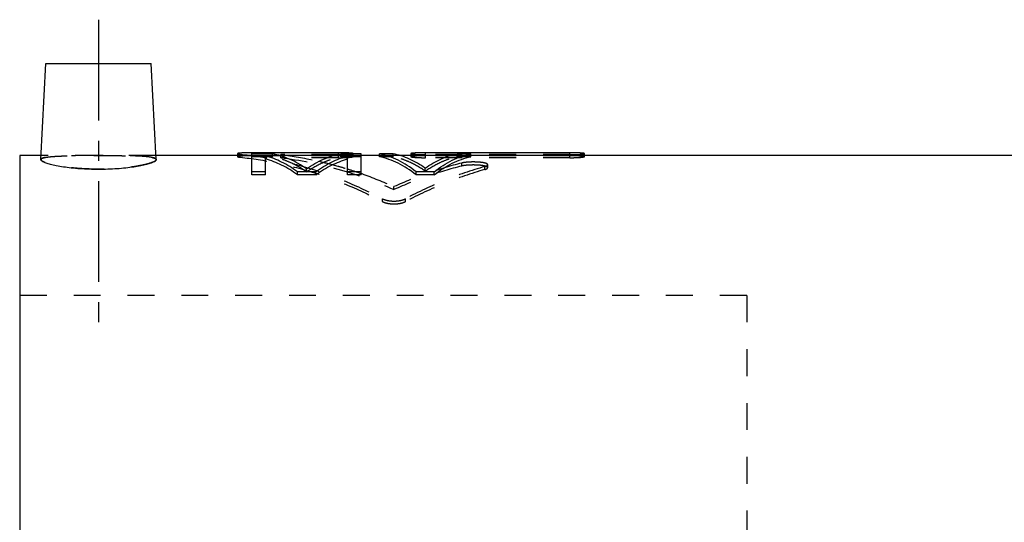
# Model space of a CAD drawing. Header units: millimetres. Extents: x 228 to 419, y 141 to 298.
# Tile 38 of 39: x 233 to 346, y 241 to 298. Entities that reach past the tile are written whole.
import ezdxf

# ---------------------------------------------------------------- set-up
doc = ezdxf.new("R2010")
doc.units = ezdxf.units.MM
doc.header["$LTSCALE"] = 30.734
doc.linetypes.add('CENTER', pattern=[0.6, 0.375, -0.075, 0.075, -0.075])
doc.linetypes.add('HIDDEN', pattern=[0.2, 0.1, -0.1])
doc.layers.get('0').update_dxf_attribs({"linetype": 'CONTINUOUS'})
doc.layers.add('DEFAULT_1', color=7, linetype='CENTER')
doc.layers.add('DEFAULT_2', color=8, linetype='HIDDEN')

msp = doc.modelspace()

# ---------------------------------------------------------------- linework, layer by layer
at = {"color": 7, "linetype": 'CONTINUOUS'}
for p, q in [((235.5732650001, 282.4310790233), (236.1488687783, 293.4142533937)), ((236.1490323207, 293.4142533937), (248.1487052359, 293.4142533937)), ((248.724472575, 282.431078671), (248.1488687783, 293.4142533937)), ((233.1488687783, 282.9142533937), (233.1488687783, 140.9142533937)), ((235.5985870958, 282.9142533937), (233.1488687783, 282.9142533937)), ((259.6488687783, 282.9142533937), (248.6991504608, 282.9142533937)), ((257.9979365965, 283.1181091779), (257.9979365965, 282.9142533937)), ((259.6488687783, 280.7055995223), (259.6488687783, 283.2050377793)), ((269.5545291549, 283.2050377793), (259.6488687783, 283.2050377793)), ((261.9926187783, 283.0979482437), (259.6488687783, 283.0979482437)), ((261.2113687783, 280.7055995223), (261.2113687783, 282.8612972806)), ((269.0600991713, 282.9142533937), (262.7376383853, 282.9142533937)), ((269.5545291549, 283.0415999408), (269.5545291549, 283.2050377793)), ((272.1488687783, 283.0979482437), (269.8051187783, 283.0979482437)), ((270.5863687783, 280.7055995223), (270.5863687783, 282.8612972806)), ((271.2054728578, 283.0979482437), (271.2054728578, 283.1180671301)), ((272.1488687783, 280.7055995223), (272.1488687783, 283.0979482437)), ((274.2322016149, 282.9142533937), (272.1488687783, 282.9142533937)), ((274.2322016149, 282.7487640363), (274.2322016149, 283.0979482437)), ((275.7947016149, 283.0979482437), (274.2322016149, 283.0979482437)), ((282.3729622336, 282.9142533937), (276.5081084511, 282.9142533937)), ((277.809246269, 283.1181825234), (277.809246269, 282.9142533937)), ((279.4601895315, 282.9142533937), (279.4601895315, 283.2050377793)), ((295.9696235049, 283.2050377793), (279.4601895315, 283.2050377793)), ((284.6488687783, 283.0979482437), (283.0863687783, 283.0979482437)), ((284.6488687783, 282.7487640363), (284.6488687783, 283.0979482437)), ((396.0488687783, 282.9142533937), (284.6488687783, 282.9142533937)), ((295.9696235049, 282.9142533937), (295.9696235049, 283.2050377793)), ((297.6205672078, 282.9142533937), (297.6205672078, 283.1180671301)), ((261.2113687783, 281.044711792), (259.6488687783, 281.044711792)), ((264.8572019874, 280.7055995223), (264.8572019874, 281.044711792)), ((266.9405351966, 281.044711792), (264.8572019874, 281.044711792)), ((266.9405351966, 280.7055995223), (266.9405351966, 281.044711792)), ((272.1488687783, 281.044711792), (270.5863687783, 281.044711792)), ((278.3988687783, 280.7055995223), (278.3988687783, 281.044711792)), ((280.4822016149, 281.044711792), (278.3988687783, 281.044711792)), ((280.4822016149, 280.7055995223), (280.4822016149, 281.044711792)), ((261.2113687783, 280.7055995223), (259.6488687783, 280.7055995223)), ((266.9405351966, 280.7055995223), (264.8572019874, 280.7055995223)), ((272.1488687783, 280.7055995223), (270.5863687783, 280.7055995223)), ((280.4822016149, 280.7055995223), (278.3988687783, 280.7055995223))]:
    msp.add_line(p, q, dxfattribs=at)
for points, start_tangent, end_tangent in [([(235.5839064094, 282.4327724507), (235.5930002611, 282.366670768), (235.7690370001, 282.2224644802), (236.118649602, 282.0695916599), (236.6421779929, 281.9110240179), (237.3245689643, 281.7564006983), (238.1335430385, 281.6168451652), (239.0396866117, 281.5002208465), (240.026983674, 281.4115296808), (241.0718808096, 281.3558830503), (242.1488687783, 281.3368564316)], (-0.3838439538, -7.0782869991), (6.7702673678, -0)), ([(242.1488687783, 281.3368564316), (243.2269863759, 281.3559231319), (244.2722133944, 281.411634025), (245.259592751, 281.5003889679), (246.1648912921, 281.6169495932), (246.9728564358, 281.756338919), (247.6550802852, 281.9108989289), (248.1790801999, 282.069588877), (248.5286976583, 282.2224628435), (248.7046881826, 282.3665916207), (248.7138285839, 282.4327656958)], (6.7702499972, 0), (-0.3809646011, 7.0783521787)), ([(259.6488687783, 283.2050377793), (259.3196996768, 283.203671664), (259.0031813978, 283.1995267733), (258.7124818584, 283.1925035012), (258.5806354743, 283.1878786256), (258.4595574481, 283.182497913), (258.3505233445, 283.1763558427), (258.2546202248, 283.1694582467), (258.1728407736, 283.1618180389), (258.105988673, 283.1534651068), (258.0547686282, 283.1444386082), (258.0351794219, 283.1396909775), (258.0196784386, 283.1347978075), (258.0083135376, 283.1297679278), (258.0011009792, 283.1246133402), (257.9980491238, 283.1193468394), (257.9979749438, 283.1181059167)], (-1.6615434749, 0), (0.0520795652, -1.6669246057)), ([(264.8572019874, 281.044711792), (263.0520974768, 282.1342343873), (261.2113687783, 282.8612972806)], (-3.3307616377, 2.3693954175), (-3.922269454, 1.1505694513)), ([(264.8572019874, 280.7055995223), (263.0520974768, 281.7897775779), (261.2113687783, 282.5132739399)], (-3.3329344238, 2.3593106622), (-3.9198896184, 1.1442307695)), ([(265.8988687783, 281.3804525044), (263.9648145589, 282.4704393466), (262.9826829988, 282.8423558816), (261.9926187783, 283.0979482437)], (-3.5324659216, 2.4391709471), (-4.2106281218, 0.8357518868)), ([(265.8988687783, 281.3804525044), (267.8329229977, 282.4704393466), (268.8150545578, 282.8423558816), (269.8051187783, 283.0979482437)], (3.5324659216, 2.4391709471), (4.2106281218, 0.8357518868)), ([(266.9405351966, 281.044711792), (268.7456398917, 282.1342343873), (270.5863687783, 282.8612972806)], (3.3307620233, 2.3693954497), (3.9222698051, 1.1505694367)), ([(266.9405351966, 280.7055995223), (268.7456398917, 281.7897775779), (270.5863687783, 282.5132739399)], (3.3329348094, 2.3593106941), (3.9198899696, 1.1442307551)), ([(269.6895486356, 283.2048127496), (269.5545291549, 283.2050377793)], (-0.1350191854, 0.0004533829), (-0.1350194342, 0)), ([(269.9515301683, 283.2030363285), (269.9163113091, 283.203382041), (269.6895486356, 283.2048127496)], (-0.2619740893, 0.0027003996), (-0.2619864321, 0.000879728)), ([(271.2054765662, 283.1180613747), (271.2028623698, 283.1240102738), (271.1950827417, 283.1297743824), (271.1820415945, 283.1354112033), (271.1636468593, 283.1409069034), (271.1398459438, 283.1462459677), (271.1107441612, 283.1514061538), (271.0372171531, 283.1610941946), (270.9444412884, 283.1698068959), (270.8346605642, 283.1774891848), (270.7101321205, 283.1841295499), (270.572297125, 283.1897816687), (270.2617613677, 283.1983368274), (269.9515301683, 283.2030363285)], (-0.0600201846, 1.183602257), (-1.2644532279, 0.0130338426)), ([(278.3988687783, 281.044711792), (276.3393543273, 282.3619526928), (275.2906563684, 282.8031365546), (274.2322016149, 283.0979482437)], (-3.6720467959, 2.9033961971), (-4.5828950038, 0.9543115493)), ([(278.3988687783, 280.7055995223), (276.3393543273, 282.016378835), (275.2906563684, 282.4553985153), (274.2322016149, 282.7487640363)], (-3.6752847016, 2.8917014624), (-4.5792249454, 0.9488697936)), ([(279.4405359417, 281.4440923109), (277.6348351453, 282.4912238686), (276.7183604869, 282.849959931), (275.7947016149, 283.0979482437)], (-3.2856024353, 2.3299880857), (-3.9438174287, 0.8187380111)), ([(279.4601895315, 283.2050377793), (279.0985635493, 283.2033834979), (278.7532266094, 283.1983423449), (278.4429681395, 283.1898013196), (278.3045510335, 283.184125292), (278.179235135, 283.1774390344), (278.068953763, 283.169700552), (277.9761267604, 283.1609420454), (277.9029960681, 283.1512415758), (277.8741617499, 283.1460949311), (277.8506054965, 283.1407864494), (277.8323925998, 283.1353382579), (277.81947738, 283.1297536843), (277.8117864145, 283.1240313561), (277.809246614, 283.1181757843)], (-1.6614565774, 0), (-0.0892084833, -1.5612614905)), ([(279.4405359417, 281.4440923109), (281.246236, 282.4912238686), (282.1627102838, 282.849959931), (283.0863687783, 283.0979482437)], (3.2856008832, 2.3299879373), (3.9438160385, 0.8187380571)), ([(280.4822016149, 281.044711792), (282.5417160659, 282.3619526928), (283.5904140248, 282.8031365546), (284.6488687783, 283.0979482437)], (3.6720467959, 2.9033961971), (4.5828950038, 0.9543115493)), ([(280.4822016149, 280.7055995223), (282.5417160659, 282.016378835), (283.5904140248, 282.4553985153), (284.6488687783, 282.7487640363)], (3.6752847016, 2.8917014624), (4.5792249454, 0.9488697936)), ([(297.6205709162, 283.1180613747), (297.6179567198, 283.1240102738), (297.6101770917, 283.1297743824), (297.5971359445, 283.1354112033), (297.5787412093, 283.1409069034), (297.5549402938, 283.1462459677), (297.5258385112, 283.1514061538), (297.4523115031, 283.1610941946), (297.3595356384, 283.1698068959), (297.2497549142, 283.1774891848), (297.1252264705, 283.1841295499), (296.987391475, 283.1897816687), (296.6768557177, 283.1983368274), (296.3314056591, 283.203382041), (295.9696235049, 283.2050377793)], (-0.0788640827, 1.5552052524), (-1.6615214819, -0))]:
    msp.add_spline(points, degree=3, dxfattribs=dict(at, start_tangent=start_tangent, end_tangent=end_tangent))
at = {"layer": 'DEFAULT_1', "color": 2, "linetype": 'CENTER'}
msp.add_line((242.1488687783, 298.4142533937), (242.1488687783, 261.9142533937), dxfattribs=at)
at = {"layer": 'DEFAULT_2', "color": 8, "linetype": 'HIDDEN'}
for p, q in [((248.6991504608, 282.9142533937), (235.5985870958, 282.9142533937)), ((257.9979365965, 282.9142533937), (257.9979365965, 282.7688260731)), ((258.3267357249, 282.6987164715), (258.3267357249, 283.0476539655)), ((262.7376383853, 282.9142533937), (259.6488687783, 282.9142533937)), ((269.5545291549, 282.8553282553), (259.6488687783, 282.8553282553)), ((261.9926187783, 282.7487640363), (259.6488687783, 282.7487640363)), ((261.9926187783, 282.7487640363), (261.9926187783, 283.0979482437)), ((262.9450151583, 282.6440769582), (262.9450151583, 282.9927451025)), ((269.5545291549, 282.9927451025), (262.9450151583, 282.9927451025)), ((269.5545291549, 282.6440769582), (262.9450151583, 282.6440769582)), ((272.1488687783, 282.9142533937), (269.0600991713, 282.9142533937)), ((269.5545291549, 282.6440769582), (269.5545291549, 283.0415999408)), ((269.8051187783, 282.7487640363), (269.8051187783, 283.0979482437)), ((272.1488687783, 282.7487640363), (269.8051187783, 282.7487640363)), ((271.2054728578, 282.7687842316), (271.2054728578, 283.0979482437)), ((276.5081084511, 282.9142533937), (274.2322016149, 282.9142533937)), ((275.7947016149, 282.7487640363), (274.2322016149, 282.7487640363)), ((275.7947016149, 282.7487640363), (275.7947016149, 283.0979482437)), ((277.809246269, 282.9142533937), (277.809246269, 282.7688990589)), ((295.9696235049, 282.9927451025), (279.4601895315, 282.9927451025)), ((279.4601895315, 282.6440769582), (279.4601895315, 282.9142533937)), ((295.9696235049, 282.8553282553), (279.4601895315, 282.8553282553)), ((295.9696235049, 282.6440769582), (279.4601895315, 282.6440769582)), ((284.6488687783, 282.9142533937), (282.3729622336, 282.9142533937)), ((283.0863687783, 282.7487640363), (283.0863687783, 283.0979482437)), ((284.6488687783, 282.7487640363), (283.0863687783, 282.7487640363)), ((295.9696235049, 282.6440769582), (295.9696235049, 282.9142533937)), ((297.6205672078, 282.7687842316), (297.6205672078, 282.9142533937)), ((265.8988687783, 281.0396932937), (265.8988687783, 281.3804525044)), ((279.4405359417, 281.1030209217), (279.4405359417, 281.4440923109)), ((283.61113293, 281.6928941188), (283.61113293, 282.0368733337)), ((286.2526423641, 281.2972047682), (286.2526423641, 281.6392334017)), ((286.5828479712, 281.5018945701), (286.5828479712, 281.8449322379)), ((275.8772017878, 279.0068492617), (275.8772017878, 279.3375874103)), ((274.5531508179, 277.6349837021), (274.5531508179, 277.9589591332)), ((277.1960385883, 277.6342545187), (277.1960385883, 277.9582263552)), ((316.1488687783, 266.9142533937), (233.1488687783, 266.9142533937)), ((316.1488687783, 266.9142533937), (316.1488687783, 156.9142533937))]:
    msp.add_line(p, q, dxfattribs=at)
for points, start_tangent, end_tangent in [([(242.1488687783, 281.3368564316), (241.1240231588, 281.3540793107), (240.1273331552, 281.4045379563), (239.1817792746, 281.4851400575), (238.3059495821, 281.5917482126), (237.5166668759, 281.7196540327), (236.8319497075, 281.863577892), (236.2826722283, 282.0142587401), (235.8880713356, 282.1623135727), (235.6501117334, 282.303135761), (235.5733778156, 282.4333122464)], (-6.7720824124, 0), (0.4450986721, 6.0397583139)), ([(235.5733778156, 282.4333122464), (235.6632886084, 282.5478914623), (235.9126730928, 282.6430304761), (236.3122089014, 282.7195557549), (236.8530212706, 282.7788339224), (237.5229224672, 282.822638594), (238.3055209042, 282.8532812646), (239.1817216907, 282.8734111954), (240.1300853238, 282.8855978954), (241.1277937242, 282.8919720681), (242.1488687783, 282.8939306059)], (0.4378421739, 5.9412913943), (6.6616763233, 0)), ([(242.1488687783, 282.8939306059), (241.0741604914, 282.8917540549), (240.0275537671, 282.8846208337), (239.0373640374, 282.8708112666), (238.1324210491, 282.8477978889), (237.3341964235, 282.8124454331), (236.667678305, 282.7618862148), (236.1473683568, 282.6933247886), (235.789109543, 282.6053893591), (235.6001516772, 282.496036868), (235.5839064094, 282.4327724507)], (-6.6608075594, 0), (-0.3776380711, -6.9638472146)), ([(242.1488687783, 282.8939306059), (243.1703714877, 282.8919703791), (244.1681479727, 282.8855933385), (245.1165305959, 282.8734023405), (245.9927283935, 282.8532659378), (246.7753099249, 282.8226136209), (247.445197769, 282.7787933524), (247.9859448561, 282.7194960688), (248.3852681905, 282.6429769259), (248.6344108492, 282.5479147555), (248.7243616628, 282.4333129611)], (6.6617046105, 0), (0.4334344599, -5.9416573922)), ([(248.7138285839, 282.4327656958), (248.6976322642, 282.495980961), (248.508524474, 282.6054263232), (248.1499503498, 282.6933989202), (247.6295634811, 282.761935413), (246.9629380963, 282.8124802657), (246.1647763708, 282.8478159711), (245.2597192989, 282.8708235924), (244.2696406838, 282.8846261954), (243.2230118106, 282.891756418), (242.1488687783, 282.8939306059)], (-0.37480698, 6.9639430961), (-6.6608208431, 0)), ([(248.7243616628, 282.4333129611), (248.6476949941, 282.3031951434), (248.409657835, 282.1623097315), (248.015281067, 282.0143273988), (247.466395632, 281.8637235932), (246.7812579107, 281.7196886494), (245.9908876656, 281.5916209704), (245.1145307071, 281.4849926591), (244.1689962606, 281.4044423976), (243.1727472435, 281.3540467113), (242.1488687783, 281.3368564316)], (0.4406144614, -6.0400831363), (-6.7720582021, 0)), ([(259.6488687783, 282.8553282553), (259.3196996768, 282.8539688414), (259.0031813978, 282.849844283), (258.7124818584, 282.8428554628), (258.5806354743, 282.8382532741), (258.4595574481, 282.832898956), (258.3505233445, 282.826787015), (258.2546202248, 282.8199232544), (258.1728407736, 282.8123205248), (258.105988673, 282.8040085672), (258.0547686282, 282.7950263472), (258.0351794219, 282.7903020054), (258.0196784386, 282.7854328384), (258.0083135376, 282.7804276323), (258.0011009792, 282.7752983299), (257.9980491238, 282.7700576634), (257.9979753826, 282.7688229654)], (-1.661454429, 0), (0.052817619, -1.6666225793)), ([(257.9979749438, 283.1181059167), (257.9991663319, 283.1139812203), (258.0044573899, 283.108529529), (258.0139127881, 283.1030058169), (258.0275194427, 283.0974243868), (258.0452642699, 283.0917995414), (258.0929596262, 283.0804919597), (258.156111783, 283.0692732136), (258.3267357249, 283.0476539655)], (0.0106960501, -0.3423513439), (0.3393933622, -0.0355119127)), ([(257.9979753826, 282.7688229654), (257.9991663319, 282.7647183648), (258.0044573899, 282.7592934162), (258.0139127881, 282.7537968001), (258.0275194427, 282.7482427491), (258.0452642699, 282.7426454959), (258.0929596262, 282.7313933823), (258.156111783, 282.7202296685), (258.3267357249, 282.6987164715)], (0.010844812, -0.342200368), (0.3393049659, -0.0353285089)), ([(258.3267357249, 283.0476539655), (262.4403712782, 282.402748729), (266.5322679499, 281.3345582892), (270.5780022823, 279.8507419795), (274.5531508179, 277.9589591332)], (17.0116360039, -1.7799868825), (15.0981086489, -8.0381109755)), ([(258.3267357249, 282.6987164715), (262.4404639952, 282.0578054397), (266.5324533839, 280.9956855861), (270.5780949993, 279.5183172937), (274.5531508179, 277.6349837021)], (17.0046047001, -1.7705232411), (15.1074034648, -8.0036050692)), ([(265.8988687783, 281.0396932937), (263.9648145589, 282.1243333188), (262.9826829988, 282.4944254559), (261.9926187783, 282.7487640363)], (-3.535111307, 2.4290235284), (-4.2078994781, 0.8311132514)), ([(262.9450151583, 282.9927451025), (263.5257728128, 282.9204404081)], (0.58120181, -0.0680703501), (0.5802938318, -0.0765257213)), ([(262.9450151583, 282.6440769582), (269.4602849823, 281.349552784), (275.8772017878, 279.0068492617)], (13.3832298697, -1.5597548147), (12.2821083, -5.5401708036)), ([(263.5257728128, 282.9204404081), (267.3369917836, 282.2340870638)], (3.8380594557, -0.5061406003), (3.778688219, -0.8627129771)), ([(265.8988687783, 281.0396932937), (267.8329229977, 282.1243333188), (268.8150545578, 282.4944254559), (269.8051187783, 282.7487640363)], (3.535111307, 2.4290235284), (4.2078994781, 0.8311132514)), ([(267.3369917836, 282.2340870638), (269.4602849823, 281.6918394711), (270.5876665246, 281.3568102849)], (3.2832100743, -0.749590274), (3.2147493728, -1.0023109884)), ([(269.5545291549, 282.9927451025), (269.9162451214, 282.9962470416), (270.2617016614, 283.0065036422), (270.5720580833, 283.0226064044), (270.7105070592, 283.0325357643), (270.835837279, 283.0435374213), (270.9461100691, 283.0554426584), (271.0389032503, 283.0679732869), (271.1119750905, 283.0808145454), (271.1407727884, 283.0872423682), (271.1642891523, 283.0936148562), (271.1824599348, 283.0998944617), (271.1953314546, 283.1060738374), (271.2054765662, 283.1180613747)], (1.6645270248, 0), (-0.0790067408, 1.5580184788)), ([(271.2054766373, 282.7687780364), (271.2028623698, 282.7746982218), (271.1950827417, 282.7804340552), (271.1820415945, 282.7860432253), (271.1636468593, 282.7915119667), (271.1398459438, 282.7968248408), (271.1107441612, 282.8019597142), (271.0372171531, 282.8116002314), (270.9444412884, 282.8202701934), (270.8346605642, 282.8279147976), (270.7101321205, 282.8345225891), (270.572297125, 282.840146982), (270.2617613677, 282.8486601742), (269.9163113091, 282.8536806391), (269.5545291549, 282.8553282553)], (-0.080093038, 1.553697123), (-1.6614325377, 0)), ([(269.5545291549, 282.6440769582), (269.9162451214, 282.6475617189), (270.2617016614, 282.6577680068), (270.5720580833, 282.6737917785), (270.7105070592, 282.683672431), (270.835837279, 282.6946201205), (270.9461100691, 282.7064669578), (271.0389032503, 282.7189361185), (271.1119750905, 282.7317143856), (271.1407727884, 282.7381106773), (271.1642891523, 282.7444519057), (271.1824599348, 282.7507007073), (271.1953314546, 282.7568497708), (271.2054766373, 282.7687780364)], (1.664404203, 0), (-0.0802362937, 1.556476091)), ([(279.4405359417, 281.1030209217), (277.6348351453, 282.1450158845), (276.7183604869, 282.5019922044), (275.7947016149, 282.7487640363)], (-3.2881139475, 2.3203308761), (-3.9411611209, 0.8141730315)), ([(277.8092465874, 282.7688918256), (277.8195465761, 282.7568209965), (277.8325450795, 282.7506139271), (277.8508996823, 282.7443095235), (277.8746638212, 282.7379269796), (277.9037330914, 282.7315056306), (277.9772115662, 282.7187239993), (278.0699650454, 282.7063057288), (278.1797469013, 282.6945364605), (278.3042955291, 282.6836619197), (278.4421659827, 282.6738236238), (278.7528003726, 282.65777673), (279.0983466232, 282.6475641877), (279.4601895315, 282.6440769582)], (-0.0906705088, -1.5627338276), (1.6644806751, 0)), ([(277.809246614, 283.1181757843), (277.8195465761, 283.1060449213), (277.8325450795, 283.0998072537), (277.8508996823, 283.093471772), (277.8746638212, 283.0870577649), (277.9037330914, 283.0806047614), (277.9772115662, 283.067760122), (278.0699650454, 283.0552806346), (278.1797469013, 283.0434533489), (278.3042955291, 283.0325252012), (278.4421659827, 283.0226384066), (278.7528003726, 283.0065124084), (279.0983466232, 282.9962495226), (279.4601895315, 282.9927451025)], (-0.0893774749, -1.5642190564), (1.6646039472, -0)), ([(279.4601895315, 282.8553282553), (279.0985635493, 282.8536820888), (278.7532266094, 282.8486656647), (278.4429681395, 282.8401665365), (278.3045510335, 282.8345183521), (278.179235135, 282.8278648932), (278.068953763, 282.8201643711), (277.9761267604, 282.8114488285), (277.9029960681, 282.8017959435), (277.8741617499, 282.7966745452), (277.8506054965, 282.7913921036), (277.8323925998, 282.7859706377), (277.81947738, 282.7804134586), (277.8117864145, 282.7747192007), (277.8092465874, 282.7688918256)], (-1.6613680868, 0), (-0.0905009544, -1.5598115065)), ([(279.4405359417, 281.1030209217), (281.246236, 282.1450158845), (282.1627102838, 282.5019922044), (283.0863687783, 282.7487640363)], (3.2881123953, 2.3203307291), (3.94115973, 0.8141730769)), ([(286.5827445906, 281.8449341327), (286.5824356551, 281.8523462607), (286.5330672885, 281.9246827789), (286.4768448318, 281.9594657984), (286.3999776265, 281.9925811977), (286.303575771, 282.0233984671), (286.190341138, 282.0513833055), (286.0628964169, 282.0761413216), (285.9219557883, 282.0977415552), (285.6014953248, 282.1316489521), (285.239899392, 282.1517778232), (284.864987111, 282.1566762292), (284.5015429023, 282.1467872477), (284.161803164, 282.122907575), (283.859702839, 282.085763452), (283.61113293, 282.0368733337)], (0.0425670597, 3.0612333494), (-2.9659908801, -0.737539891)), ([(295.9696235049, 282.9927451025), (296.3313394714, 282.9962470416), (296.6767960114, 283.0065036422), (296.9871524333, 283.0226064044), (297.1256014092, 283.0325357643), (297.250931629, 283.0435374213), (297.3612044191, 283.0554426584), (297.4539976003, 283.0679732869), (297.5270694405, 283.0808145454), (297.5558671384, 283.0872423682), (297.5793835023, 283.0936148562), (297.5975542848, 283.0998944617), (297.6104258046, 283.1060738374), (297.6205709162, 283.1180613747)], (1.6645270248, 0), (-0.0790067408, 1.5580184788)), ([(297.6205709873, 282.7687780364), (297.6179567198, 282.7746982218), (297.6101770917, 282.7804340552), (297.5971359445, 282.7860432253), (297.5787412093, 282.7915119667), (297.5549402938, 282.7968248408), (297.5258385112, 282.8019597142), (297.4523115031, 282.8116002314), (297.3595356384, 282.8202701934), (297.2497549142, 282.8279147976), (297.1252264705, 282.8345225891), (296.987391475, 282.840146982), (296.6768557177, 282.8486601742), (296.3314056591, 282.8536806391), (295.9696235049, 282.8553282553)], (-0.080093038, 1.553697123), (-1.6614325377, 0)), ([(295.9696235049, 282.6440769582), (296.3313394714, 282.6475617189), (296.6767960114, 282.6577680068), (296.9871524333, 282.6737917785), (297.1256014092, 282.683672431), (297.250931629, 282.6946201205), (297.3612044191, 282.7064669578), (297.4539976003, 282.7189361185), (297.5270694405, 282.7317143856), (297.5558671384, 282.7381106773), (297.5793835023, 282.7444519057), (297.5975542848, 282.7507007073), (297.6104258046, 282.7568497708), (297.6205709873, 282.7687780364)], (1.664404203, 0), (-0.0802362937, 1.556476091)), ([(270.5876665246, 281.3568102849), (270.6773875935, 281.3287319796)], (0.0897513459, -0.0279831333), (0.0896907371, -0.0281734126)), ([(270.6773875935, 281.3287319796), (272.0831280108, 280.8613742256)], (1.4135014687, -0.4440052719), (1.3977653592, -0.490457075)), ([(283.61113293, 282.0368733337), (279.7193488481, 280.8747375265), (275.8772017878, 279.3375874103)], (-7.9574869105, -1.9787532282), (-7.4720289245, -3.3772542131)), ([(283.61113293, 281.6928941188), (279.7193488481, 280.5364590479), (275.8772017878, 279.0068492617)], (-7.9554625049, -1.9685457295), (-7.4742058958, -3.3616665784)), ([(286.2526423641, 281.6392334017), (281.6815310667, 280.0570493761), (277.1960385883, 277.9582263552)], (-9.4104879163, -2.697333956), (-8.6464922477, -4.5903229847)), ([(286.2526423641, 281.2972047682), (281.6815310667, 279.7227819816), (277.1960385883, 277.6342545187)], (-9.4073624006, -2.6832109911), (-8.649720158, -4.5695108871)), ([(286.5827422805, 281.5018966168), (286.5824356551, 281.5092722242), (286.5330672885, 281.5812539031), (286.4768448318, 281.6158662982), (286.3999776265, 281.6488192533), (286.303575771, 281.6794853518), (286.190341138, 281.7073329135), (286.0628964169, 281.7319694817), (285.9219557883, 281.7534637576), (285.6014953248, 281.7872048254), (285.239899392, 281.8072349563), (284.864987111, 281.8121093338), (284.5015429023, 281.8022688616), (284.161803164, 281.7785063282), (283.859702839, 281.7415444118), (283.61113293, 281.6928941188)], (0.0435091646, 3.0603499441), (-2.9661556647, -0.7339627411)), ([(286.2526423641, 281.6392334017), (286.3545988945, 281.671910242), (286.4381126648, 281.7061541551), (286.5035986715, 281.7419483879), (286.5500631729, 281.7786453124), (286.5763967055, 281.8155421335), (286.5827445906, 281.8449341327)], (0.3906096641, 0.1119606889), (0.0056593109, 0.4069924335)), ([(286.2526423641, 281.2972047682), (286.3545988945, 281.3297213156), (286.4381126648, 281.3637972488), (286.5035986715, 281.3994158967), (286.5500631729, 281.4359328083), (286.5763967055, 281.4726486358), (286.5827422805, 281.5018966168)], (0.390180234, 0.1112889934), (0.0057773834, 0.4063698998)), ([(272.0831280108, 280.8613742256), (272.1507114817, 280.8375999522)], (0.0676026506, -0.0237208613), (0.067564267, -0.0238276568)), ([(272.1507114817, 280.8375999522), (272.1910446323, 280.8233543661)], (0.0403400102, -0.0142265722), (0.0403262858, -0.0142645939)), ([(272.1910446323, 280.8233543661), (275.8772017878, 279.3375874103)], (3.7496976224, -1.3263783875), (3.6184738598, -1.6402547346)), ([(274.5531508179, 277.9589591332), (274.8167376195, 277.8475715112), (275.1346590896, 277.7632363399), (275.4920890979, 277.7101661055), (275.8750053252, 277.6917466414), (276.256134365, 277.7099385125), (276.6130879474, 277.7626627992), (276.9321452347, 277.8470054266), (277.1960385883, 277.9582263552)], (2.3996671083, -1.277563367), (2.4011629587, 1.2747497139)), ([(274.5531508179, 277.6349837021), (274.8167376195, 277.5241424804), (275.1346590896, 277.4402210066), (275.4920890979, 277.3874111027), (275.8750053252, 277.3690819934), (276.256134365, 277.3871846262), (276.6130879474, 277.4396502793), (276.9321452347, 277.5235791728), (277.1960385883, 277.6342545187)], (2.4016288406, -1.2723357), (2.4031144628, 1.2695275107))]:
    msp.add_spline(points, degree=3, dxfattribs=dict(at, start_tangent=start_tangent, end_tangent=end_tangent))

doc.saveas('drawing.dxf')
